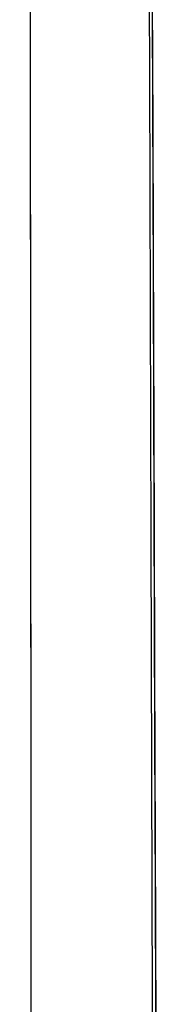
# Model space of a CAD drawing. Header units: metres. Extents: x 209848 to 209928, y 1182430 to 1182563.
# Tile 104 of 256: x 209852.8639 to 209852.9237, y 1182475.1429 to 1182475.5746. Entities that reach past the tile are written whole.
import ezdxf

# ---------------------------------------------------------------- set-up
doc = ezdxf.new("R2010")
doc.units = ezdxf.units.M
doc.header["$MEASUREMENT"] = 0
doc.linetypes.add('DGN Style 2', pattern=[15.036391, 9.021834, -6.014556])
doc.layers.get('0').update_dxf_attribs({"color": 254})

# ---------------------------------------------------------------- blocks, each defined once
blk = doc.blocks.new('*U2')
at = {"color": 40, "linetype": 'Continuous'}
for p, q in [((1.57699, -23.40903), (1.57733, -23.50666)), ((1.57733, -23.50666), (1.57765, -23.60424)), ((1.57765, -23.60424), (1.57796, -23.70181)), ((1.57796, -23.70181), (1.57826, -23.7992)), ((1.57826, -23.7992), (1.5786, -23.89642)), ((1.5786, -23.89642), (1.57895, -23.99363))]:
    blk.add_line(p, q, dxfattribs=at)
blk = doc.blocks.new('*U3')
at = {"color": 40, "linetype": 'Continuous'}
for p, q in [((1.57707, -23.43462), (1.57742, -23.53339)), ((1.57742, -23.53339), (1.57774, -23.63223)), ((1.57774, -23.63223), (1.57805, -23.73104)), ((1.57805, -23.73104), (1.57837, -23.82975)), ((1.57837, -23.82975), (1.57872, -23.92841))]:
    blk.add_line(p, q, dxfattribs=at)
blk = doc.blocks.new('*U4')
at = {"color": 40, "linetype": 'Continuous'}
for p, q in [((1.57714, -23.45281), (1.57748, -23.55127)), ((1.57748, -23.55127), (1.5778, -23.6502)), ((1.5778, -23.6502), (1.5781, -23.74876)), ((1.5781, -23.74876), (1.57843, -23.8476)), ((1.57843, -23.8476), (1.57878, -23.94615))]:
    blk.add_line(p, q, dxfattribs=at)
blk = doc.blocks.new('*U5')
at = {"color": 40, "linetype": 'Continuous'}
for p, q in [((1.57718, -23.46398), (1.57753, -23.56415)), ((1.57753, -23.56415), (1.57784, -23.66437)), ((1.57784, -23.66437), (1.57815, -23.76458)), ((1.57815, -23.76458), (1.57849, -23.86468)), ((1.57849, -23.86468), (1.57885, -23.96488))]:
    blk.add_line(p, q, dxfattribs=at)
blk = doc.blocks.new('*U6')
at = {"color": 40, "linetype": 'Continuous'}
for p, q in [((1.57709, -23.43885), (1.57744, -23.54065)), ((1.57744, -23.54065), (1.57777, -23.64251)), ((1.57777, -23.64251), (1.57809, -23.74434)), ((1.57809, -23.74434), (1.57843, -23.84607)), ((1.57843, -23.84607), (1.57878, -23.94779))]:
    blk.add_line(p, q, dxfattribs=at)
blk = doc.blocks.new('*U7')
at = {"color": 40, "linetype": 'Continuous'}
for p, q in [((1.57704, -23.42471), (1.57738, -23.5235)), ((1.57738, -23.5235), (1.57771, -23.62232)), ((1.57771, -23.62232), (1.57802, -23.7211)), ((1.57802, -23.7211), (1.57834, -23.81977)), ((1.57834, -23.81977), (1.57868, -23.91836))]:
    blk.add_line(p, q, dxfattribs=at)
blk = doc.blocks.new('*U8')
at = {"color": 40, "linetype": 'Continuous'}
for p, q in [((1.57723, -23.48593), (1.5776, -23.59081)), ((1.5776, -23.59081), (1.57793, -23.6956)), ((1.57793, -23.6956), (1.57825, -23.80029)), ((1.57825, -23.80029), (1.5786, -23.90465)), ((1.5786, -23.90465), (1.57898, -24.00903))]:
    blk.add_line(p, q, dxfattribs=at)
blk = doc.blocks.new('*U9')
at = {"color": 40, "linetype": 'Continuous'}
for p, q in [((1.57573, -23.40899), (1.57599, -23.5108)), ((1.57599, -23.5108), (1.57628, -23.61255)), ((1.57628, -23.61255), (1.57658, -23.71428)), ((1.57658, -23.71428), (1.57687, -23.8161)), ((1.57687, -23.8161), (1.57714, -23.91793)), ((1.57714, -23.91793), (1.57741, -24.01968))]:
    blk.add_line(p, q, dxfattribs=at)
blk = doc.blocks.new('ATTEMP')
at = {"color": 5, "linetype": 'Continuous', "flags": 128}
for points in [[(-6.98638, -24.84425), (-6.98647, -24.59893), (-6.98659, -24.35494), (-6.98673, -24.11232), (-6.98691, -23.87111), (-6.98712, -23.63135), (-6.98736, -23.39308), (-6.98765, -23.15631), (-6.98797, -22.91914), (-6.98835, -22.68104), (-6.98877, -22.44212), (-6.98923, -22.20248), (-6.98975, -21.9622), (-6.9903, -21.72135), (-6.9909, -21.48001), (-6.99153, -21.23823)], [(-6.98638, -24.84734), (-6.98647, -24.60228), (-6.98659, -24.35855), (-6.98673, -24.11618), (-6.9869, -23.87523), (-6.98711, -23.63572), (-6.98736, -23.39769), (-6.98764, -23.16117), (-6.98796, -22.9262), (-6.98833, -22.69279), (-6.98873, -22.46098), (-6.98918, -22.23077), (-6.98967, -22.00221), (-6.99019, -21.77529), (-6.99076, -21.55005), (-6.99135, -21.3265), (-6.99198, -21.10465)], [(-6.98638, -24.85196), (-6.98647, -24.60729), (-6.98658, -24.36395), (-6.98673, -24.12197), (-6.9869, -23.88139), (-6.98711, -23.64225), (-6.98735, -23.40459), (-6.98763, -23.16843), (-6.98795, -22.93381), (-6.98831, -22.70074), (-6.98872, -22.46927), (-6.98916, -22.2394), (-6.98965, -22.01116), (-6.99017, -21.78457), (-6.99073, -21.55964), (-6.99132, -21.3364), (-6.99195, -21.11485)], [(-6.98638, -24.84866), (-6.98647, -24.60371), (-6.98658, -24.36009), (-6.98673, -24.11784), (-6.9869, -23.87699), (-6.98711, -23.63759), (-6.98735, -23.39966), (-6.98764, -23.16325), (-6.98796, -22.92838), (-6.98832, -22.69507), (-6.98873, -22.46335), (-6.98918, -22.23324), (-6.98966, -22.00477), (-6.99019, -21.77795), (-6.99075, -21.55279), (-6.99134, -21.32933), (-6.99197, -21.10757)], [(-6.98638, -24.84939), (-6.98647, -24.60451), (-6.98658, -24.36095), (-6.98673, -24.11876), (-6.9869, -23.87797), (-6.98711, -23.63862), (-6.98735, -23.40076), (-6.98764, -23.1644), (-6.98796, -22.92958), (-6.98832, -22.69633), (-6.98873, -22.46466), (-6.98917, -22.23461), (-6.98966, -22.00619), (-6.99018, -21.77942), (-6.99074, -21.55432), (-6.99134, -21.3309), (-6.99196, -21.10919)], [(-6.98638, -24.85196), (-6.98647, -24.60729), (-6.98658, -24.36395), (-6.98673, -24.12197), (-6.9869, -23.88139), (-6.98711, -23.64225), (-6.98735, -23.40459), (-6.98763, -23.16843), (-6.98795, -22.93381), (-6.98831, -22.70074), (-6.98872, -22.46927), (-6.98916, -22.2394), (-6.98965, -22.01116), (-6.99017, -21.78457), (-6.99073, -21.55964), (-6.99132, -21.3364), (-6.99195, -21.11485)], [(-6.98638, -24.85042), (-6.98647, -24.60563), (-6.98658, -24.36215), (-6.98673, -24.12004), (-6.9869, -23.87934), (-6.98711, -23.64007), (-6.98735, -23.40229), (-6.98763, -23.16601), (-6.98796, -22.93127), (-6.98832, -22.6981), (-6.98872, -22.46651), (-6.98917, -22.23653), (-6.98965, -22.00818), (-6.99018, -21.78148), (-6.99074, -21.55645), (-6.99133, -21.3331), (-6.99196, -21.11146)], [(-6.98638, -24.85196), (-6.98647, -24.60729), (-6.98658, -24.36395), (-6.98673, -24.12197), (-6.9869, -23.88139), (-6.98711, -23.64225), (-6.98735, -23.40459), (-6.98763, -23.16843), (-6.98795, -22.93381), (-6.98831, -22.70074), (-6.98872, -22.46927), (-6.98916, -22.2394), (-6.98965, -22.01116), (-6.99017, -21.78457), (-6.99073, -21.55964), (-6.99132, -21.3364), (-6.99195, -21.11485)]]:
    blk.add_lwpolyline(points, dxfattribs=at)
at = {"color": 3, "linetype": 'Continuous'}
for name in ['*U9', '*U8', '*U7', '*U6', '*U4', '*U5', '*U3', '*U2']:
    blk.add_blockref(name, (-8.51117, 0), dxfattribs=at)

msp = doc.modelspace()

# ---------------------------------------------------------------- block references
at = {"color": 1, "linetype": 'DGN Style 2'}
msp.add_blockref('ATTEMP', (209859.85591, 1182499.06107), dxfattribs=at)

doc.saveas('drawing.dxf')
